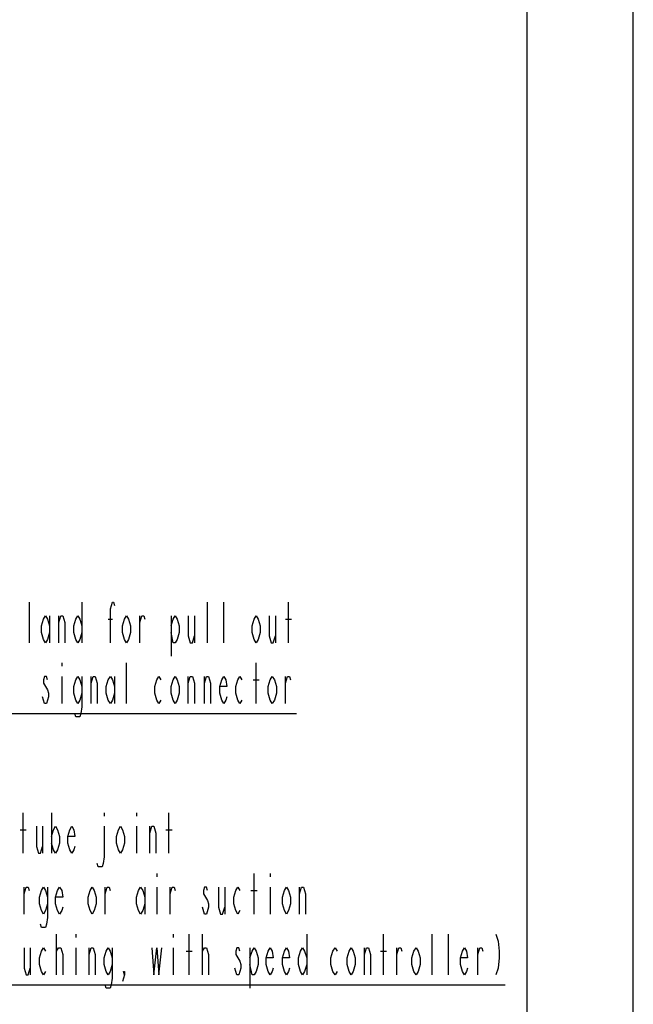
# Model space of a CAD drawing. Header units: millimetres. Extents: x 0 to 1249, y 0 to 420.
# Tile 102 of 104: x 536 to 594, y 251 to 344. Entities that reach past the tile are written whole.
import ezdxf

# ---------------------------------------------------------------- set-up
doc = ezdxf.new("R2010")
doc.units = ezdxf.units.MM
doc.header["$LTSCALE"] = 32.67
doc.layers.get('0').update_dxf_attribs({"linetype": 'CONTINUOUS'})
doc.layers.add('DRA_ITEM', color=7, linetype='CONTINUOUS')

msp = doc.modelspace()

# ---------------------------------------------------------------- linework, layer by layer
at = {"color": 7, "linetype": 'CONTINUOUS'}
for p, q in [((584, 410), (584, 10)), ((594, 8.242278), (594, 409.35318))]:
    msp.add_line(p, q, dxfattribs=at)
at = {"layer": 'DRA_ITEM', "color": 2, "linetype": 'CONTINUOUS'}
for p, q in [((537.325388, 285.215758), (537.325388, 289.015741)), ((542.265406, 289.015741), (542.265406, 285.215758)), ((554.045379, 285.215758), (554.045379, 289.015741)), ((555.565401, 285.215758), (555.565401, 289.015741)), ((561.645381, 285.215758), (561.645381, 289.015741)), ((539.225398, 287.749104), (539.225398, 285.215758)), ((540.080397, 285.215758), (540.080397, 287.749104)), ((547.680399, 285.215758), (547.680399, 287.749104)), ((550.625383, 287.749104), (550.625383, 283.949084)), ((552.810393, 287.749104), (552.810393, 285.215758)), ((560.410395, 287.749104), (560.410395, 285.215758)), ((544.735379, 287.432417), (545.115402, 287.432417)), ((561.360382, 287.432417), (561.930381, 287.432417)), ((540.365396, 283.315748), (540.365396, 282.999098)), ((546.445413, 279.515765), (546.445413, 283.315748)), ((558.605409, 279.515765), (558.605409, 283.315748)), ((540.365396, 282.049075), (540.365396, 279.515765)), ((543.120405, 279.515765), (543.120405, 282.049075)), ((545.305378, 282.049075), (545.305378, 279.515765)), ((552.240393, 279.515765), (552.240393, 282.049075)), ((553.760379, 279.515765), (553.760379, 282.049075)), ((561.360382, 279.515765), (561.360382, 282.049075)), ((558.32041, 281.732425), (558.890409, 281.732425)), ((538.750386, 279.515765), (538.560411, 280.149101)), ((525.925395, 278.565753), (562.405395, 278.565753)), ((536.749588, 265.446478), (536.749588, 269.246461)), ((539.409609, 269.246461), (539.409609, 265.446478)), ((544.349591, 269.246461), (544.349591, 268.92981)), ((547.389599, 269.246461), (547.389599, 268.92981)), ((550.429607, 265.446478), (550.429607, 269.246461)), ((536.464589, 267.663137), (537.034588, 267.663137)), ((538.55461, 267.979787), (538.55461, 265.446478)), ((547.389599, 267.979787), (547.389599, 265.446478)), ((548.624585, 265.446478), (548.624585, 267.979787)), ((550.144607, 267.663137), (550.714607, 267.663137)), ((549.289608, 263.546468), (549.289608, 263.2298)), ((558.409597, 259.746467), (558.409597, 263.546468)), ((559.929619, 263.546468), (559.929619, 263.2298)), ((536.844612, 259.746467), (536.844612, 262.279795)), ((544.444615, 259.746467), (544.444615, 262.279795)), ((548.14961, 262.279795), (548.14961, 259.746467)), ((549.289608, 262.279795), (549.289608, 259.746467)), ((550.524595, 259.746467), (550.524595, 262.279795)), ((555.654588, 262.279795), (555.654588, 259.746467)), ((558.124597, 261.963127), (558.694596, 261.963127)), ((559.929619, 262.279795), (559.929619, 259.746467)), ((562.684591, 259.746467), (562.684591, 262.279795)), ((553.754615, 259.746467), (553.564603, 260.379803)), ((539.884584, 254.046474), (539.884584, 257.846475)), ((541.689606, 257.846475), (541.689606, 257.529807)), ((550.809594, 257.846475), (550.809594, 257.529807)), ((552.329617, 254.046474), (552.329617, 257.846475)), ((553.564603, 254.046474), (553.564603, 257.846475)), ((563.349615, 257.846475), (563.349615, 254.046474)), ((570.569593, 254.046474), (570.569593, 257.846475)), ((575.129587, 254.046474), (575.129587, 257.846475)), ((576.649609, 254.046474), (576.649609, 257.846475)), ((537.414612, 256.579802), (537.414612, 254.046474)), ((539.884584, 256.263134), (540.074596, 256.579802)), ((541.689606, 256.579802), (541.689606, 254.046474)), ((542.924592, 254.046474), (542.924592, 256.579802)), ((550.809594, 256.579802), (550.809594, 254.046474)), ((552.044617, 256.263134), (552.614616, 256.263134)), ((553.564603, 256.263134), (553.754615, 256.579802)), ((558.029609, 256.579802), (558.029609, 252.779801)), ((568.764608, 254.046474), (568.764608, 256.579802)), ((570.284594, 256.263134), (570.854593, 256.263134)), ((571.804616, 254.046474), (571.804616, 256.579802)), ((579.404618, 254.046474), (579.404618, 256.579802)), ((556.794587, 254.046474), (556.604611, 254.679811)), ((556.984599, 254.046474), (556.794587, 254.046474)), ((521.169602, 253.096468), (581.969602, 253.096468))]:
    msp.add_line(p, q, dxfattribs=at)
for points in [[(544.925391, 285.215758), (544.925391, 288.382404), (545.115402, 289.015741), (545.21039, 289.015741), (545.305378, 288.69909)], [(539.225398, 286.165744), (539.035386, 285.532408), (538.845411, 285.215758), (538.655399, 285.532408), (538.465387, 286.165744), (538.465387, 286.799081), (538.655399, 287.432417), (538.845411, 287.749104), (539.035386, 287.432417), (539.225398, 286.799081)], [(540.080397, 287.115767), (540.270409, 287.749104), (540.460384, 287.749104), (540.650396, 287.115767), (540.650396, 285.215758)], [(542.265406, 286.165744), (542.075394, 285.532408), (541.885382, 285.215758), (541.695407, 285.532408), (541.505395, 286.165744), (541.505395, 286.799081), (541.695407, 287.432417), (541.885382, 287.749104), (542.075394, 287.432417), (542.265406, 286.799081)], [(546.8254, 286.165744), (546.635388, 285.532408), (546.445413, 285.215758), (546.255401, 285.532408), (546.065389, 286.165744), (546.065389, 286.799081), (546.255401, 287.432417), (546.445413, 287.749104), (546.635388, 287.432417), (546.8254, 286.799081), (546.8254, 286.165744)], [(547.680399, 287.115767), (547.870411, 287.749104), (548.060387, 287.749104), (548.155411, 287.432417)], [(550.625383, 286.799081), (550.815395, 287.432417), (551.005407, 287.749104), (551.195383, 287.432417), (551.385394, 286.799081), (551.385394, 286.165744), (551.195383, 285.532408), (551.005407, 285.215758), (550.815395, 285.215758), (550.625383, 286.165744)], [(552.240393, 287.749104), (552.240393, 285.849094), (552.430405, 285.215758), (552.620381, 285.215758), (552.810393, 285.849094)], [(558.985397, 286.165744), (558.795385, 285.532408), (558.605409, 285.215758), (558.415397, 285.532408), (558.225386, 286.165744), (558.225386, 286.799081), (558.415397, 287.432417), (558.605409, 287.749104), (558.795385, 287.432417), (558.985397, 286.799081), (558.985397, 286.165744)], [(559.840396, 287.749104), (559.840396, 285.849094), (560.030407, 285.215758), (560.220383, 285.215758), (560.410395, 285.849094)], [(539.035386, 281.732425), (538.940398, 282.049075), (538.750386, 282.049075), (538.655399, 281.732425), (538.655399, 281.415738), (538.845411, 281.099088), (539.035386, 280.782402), (539.13041, 280.465752), (539.13041, 280.149101), (539.035386, 279.832415), (538.940398, 279.515765), (538.750386, 279.515765)], [(542.265406, 280.465752), (542.075394, 279.832415), (541.885382, 279.515765), (541.695407, 279.832415), (541.505395, 280.465752), (541.505395, 281.099088), (541.695407, 281.732425), (541.885382, 282.049075), (542.075394, 281.732425), (542.265406, 281.099088)], [(542.265406, 282.049075), (542.265406, 279.199078), (542.170382, 278.565742), (542.075394, 278.249092), (541.695407, 278.249092), (541.600383, 278.565742)], [(543.120405, 281.415738), (543.310381, 282.049075), (543.500392, 282.049075), (543.690404, 281.415738), (543.690404, 279.515765)], [(545.305378, 280.465752), (545.115402, 279.832415), (544.925391, 279.515765), (544.735379, 279.832415), (544.545403, 280.465752), (544.545403, 281.099088), (544.735379, 281.732425), (544.925391, 282.049075), (545.115402, 281.732425), (545.305378, 281.099088)], [(549.675397, 279.832415), (549.485385, 279.515765), (549.295409, 279.832415), (549.105397, 280.465752), (549.105397, 281.099088), (549.295409, 281.732425), (549.485385, 282.049075), (549.675397, 281.732425)], [(551.385394, 280.465752), (551.195383, 279.832415), (551.005407, 279.515765), (550.815395, 279.832415), (550.625383, 280.465752), (550.625383, 281.099088), (550.815395, 281.732425), (551.005407, 282.049075), (551.195383, 281.732425), (551.385394, 281.099088), (551.385394, 280.465752)], [(552.240393, 281.415738), (552.430405, 282.049075), (552.620381, 282.049075), (552.810393, 281.415738), (552.810393, 279.515765)], [(553.760379, 281.415738), (553.950391, 282.049075), (554.140403, 282.049075), (554.330379, 281.415738), (554.330379, 279.515765)], [(555.850401, 280.149101), (555.755413, 279.832415), (555.565401, 279.515765), (555.375389, 279.832415), (555.185377, 280.465752), (555.185377, 281.099088), (555.375389, 281.732425), (555.565401, 282.049075), (555.755413, 281.732425), (555.850401, 281.099088), (555.185377, 281.099088)], [(557.275399, 279.832415), (557.085387, 279.515765), (556.895411, 279.832415), (556.7054, 280.465752), (556.7054, 281.099088), (556.895411, 281.732425), (557.085387, 282.049075), (557.275399, 281.732425)], [(560.505383, 280.465752), (560.315407, 279.832415), (560.125395, 279.515765), (559.935383, 279.832415), (559.745408, 280.465752), (559.745408, 281.099088), (559.935383, 281.732425), (560.125395, 282.049075), (560.315407, 281.732425), (560.505383, 281.099088), (560.505383, 280.465752)], [(561.360382, 281.415738), (561.550393, 282.049075), (561.740405, 282.049075), (561.835393, 281.732425)], [(537.984611, 267.979787), (537.984611, 266.079814), (538.174586, 265.446478), (538.364598, 265.446478), (538.55461, 266.079814)], [(539.409609, 267.029801), (539.599585, 267.663137), (539.789596, 267.979787), (539.979608, 267.663137), (540.169584, 267.029801), (540.169584, 266.396464), (539.979608, 265.763128), (539.789596, 265.446478), (539.599585, 265.763128), (539.409609, 266.396464)], [(541.594618, 266.079814), (541.499594, 265.763128), (541.309619, 265.446478), (541.119607, 265.763128), (540.929595, 266.396464), (540.929595, 267.029801), (541.119607, 267.663137), (541.309619, 267.979787), (541.499594, 267.663137), (541.594618, 267.029801), (540.929595, 267.029801)], [(544.349591, 267.979787), (544.349591, 265.129791), (544.254603, 264.496455), (544.159615, 264.179804), (543.779591, 264.179804), (543.684604, 264.496455)], [(546.2496, 266.396464), (546.059588, 265.763128), (545.869613, 265.446478), (545.679601, 265.763128), (545.489589, 266.396464), (545.489589, 267.029801), (545.679601, 267.663137), (545.869613, 267.979787), (546.059588, 267.663137), (546.2496, 267.029801), (546.2496, 266.396464)], [(548.624585, 267.346451), (548.814597, 267.979787), (549.004609, 267.979787), (549.194584, 267.346451), (549.194584, 265.446478)], [(536.844612, 261.646476), (537.034588, 262.279795), (537.2246, 262.279795), (537.319588, 261.963127)], [(539.029585, 260.696472), (538.83961, 260.063135), (538.649598, 259.746467), (538.459586, 260.063135), (538.26961, 260.696472), (538.26961, 261.329808), (538.459586, 261.963127), (538.649598, 262.279795), (538.83961, 261.963127), (539.029585, 261.329808)], [(539.029585, 262.279795), (539.029585, 259.429798), (538.934598, 258.796462), (538.83961, 258.479794), (538.459586, 258.479794), (538.364598, 258.796462)], [(540.45462, 260.379803), (540.359596, 260.063135), (540.169584, 259.746467), (539.979608, 260.063135), (539.789596, 260.696472), (539.789596, 261.329808), (539.979608, 261.963127), (540.169584, 262.279795), (540.359596, 261.963127), (540.45462, 261.329808), (539.789596, 261.329808)], [(543.589616, 260.696472), (543.399604, 260.063135), (543.209592, 259.746467), (543.019616, 260.063135), (542.829605, 260.696472), (542.829605, 261.329808), (543.019616, 261.963127), (543.209592, 262.279795), (543.399604, 261.963127), (543.589616, 261.329808), (543.589616, 260.696472)], [(544.444615, 261.646476), (544.63459, 262.279795), (544.824602, 262.279795), (544.91959, 261.963127)], [(548.14961, 260.696472), (547.959598, 260.063135), (547.769586, 259.746467), (547.579611, 260.063135), (547.389599, 260.696472), (547.389599, 261.329808), (547.579611, 261.963127), (547.769586, 262.279795), (547.959598, 261.963127), (548.14961, 261.329808)], [(550.524595, 261.646476), (550.714607, 262.279795), (550.904618, 262.279795), (550.999606, 261.963127)], [(554.039614, 261.963127), (553.94459, 262.279795), (553.754615, 262.279795), (553.659591, 261.963127), (553.659591, 261.646476)], [(553.659591, 261.646476), (554.039614, 261.01314), (554.134602, 260.696472), (554.134602, 260.379803)], [(555.084589, 262.279795), (555.084589, 260.379803), (555.274601, 259.746467), (555.464613, 259.746467), (555.654588, 260.379803)], [(557.079586, 260.063135), (556.889611, 259.746467), (556.699599, 260.063135), (556.509587, 260.696472), (556.509587, 261.329808), (556.699599, 261.963127), (556.889611, 262.279795), (557.079586, 261.963127)], [(561.829592, 260.696472), (561.639617, 260.063135), (561.449605, 259.746467), (561.259593, 260.063135), (561.069617, 260.696472), (561.069617, 261.329808), (561.259593, 261.963127), (561.449605, 262.279795), (561.639617, 261.963127), (561.829592, 261.329808), (561.829592, 260.696472)], [(562.684591, 261.646476), (562.874603, 262.279795), (563.064615, 262.279795), (563.25459, 261.646476), (563.25459, 259.746467)], [(554.134602, 260.379803), (553.94459, 259.746467), (553.754615, 259.746467)], [(581.114616, 257.846475), (581.304591, 257.213139), (581.399615, 256.263134), (581.399615, 255.629797), (581.304591, 254.679811), (581.114616, 254.046474)], [(536.844612, 256.579802), (536.844612, 254.679811), (537.034588, 254.046474), (537.2246, 254.046474), (537.414612, 254.679811)], [(538.83961, 254.363142), (538.649598, 254.046474), (538.459586, 254.363142), (538.26961, 254.996461), (538.26961, 255.629797), (538.459586, 256.263134), (538.649598, 256.579802), (538.83961, 256.263134)], [(540.074596, 256.579802), (540.264608, 256.579802), (540.45462, 255.946466), (540.45462, 254.046474)], [(542.924592, 255.946466), (543.114604, 256.579802), (543.304616, 256.579802), (543.494592, 255.946466), (543.494592, 254.046474)], [(545.109602, 254.996461), (544.91959, 254.363142), (544.729614, 254.046474), (544.539602, 254.363142), (544.349591, 254.996461), (544.349591, 255.629797), (544.539602, 256.263134), (544.729614, 256.579802), (544.91959, 256.263134), (545.109602, 255.629797)], [(545.109602, 256.579802), (545.109602, 253.729806), (545.014614, 253.096469), (544.91959, 252.779801), (544.539602, 252.779801), (544.444615, 253.096469)], [(548.814597, 256.579802), (549.004609, 254.046474), (549.289608, 256.579802), (549.479584, 254.046474), (549.764584, 256.579802)], [(553.754615, 256.579802), (553.94459, 256.579802), (554.134602, 255.946466), (554.134602, 254.046474)], [(557.079586, 256.263134), (556.984599, 256.579802), (556.794587, 256.579802), (556.699599, 256.263134), (556.699599, 255.946466), (556.889611, 255.629797), (557.079586, 255.313129), (557.17461, 254.996461), (557.17461, 254.679811), (556.984599, 254.046474)], [(558.029609, 255.629797), (558.219585, 256.263134), (558.409597, 256.579802), (558.599609, 256.263134), (558.789584, 255.629797), (558.789584, 254.996461), (558.599609, 254.363142), (558.409597, 254.046474), (558.219585, 254.046474), (558.029609, 254.996461)], [(560.214619, 254.679811), (560.119594, 254.363142), (559.929619, 254.046474), (559.739607, 254.363142), (559.549595, 254.996461), (559.549595, 255.629797), (559.739607, 256.263134), (559.929619, 256.579802), (560.119594, 256.263134), (560.214619, 255.629797), (559.549595, 255.629797)], [(561.734604, 254.679811), (561.639617, 254.363142), (561.449605, 254.046474), (561.259593, 254.363142), (561.069617, 254.996461), (561.069617, 255.629797), (561.259593, 256.263134), (561.449605, 256.579802), (561.639617, 256.263134), (561.734604, 255.629797), (561.069617, 255.629797)], [(563.349615, 254.996461), (563.159603, 254.363142), (562.969591, 254.046474), (562.779615, 254.363142), (562.589603, 254.996461), (562.589603, 255.629797), (562.779615, 256.263134), (562.969591, 256.579802), (563.159603, 256.263134), (563.349615, 255.629797)], [(566.199611, 254.363142), (566.009599, 254.046474), (565.819587, 254.363142), (565.629612, 254.996461), (565.629612, 255.629797), (565.819587, 256.263134), (566.009599, 256.579802), (566.199611, 256.263134)], [(567.909609, 254.996461), (567.719597, 254.363142), (567.529585, 254.046474), (567.339609, 254.363142), (567.149598, 254.996461), (567.149598, 255.629797), (567.339609, 256.263134), (567.529585, 256.579802), (567.719597, 256.263134), (567.909609, 255.629797), (567.909609, 254.996461)], [(568.764608, 255.946466), (568.954619, 256.579802), (569.144595, 256.579802), (569.334607, 255.946466), (569.334607, 254.046474)], [(571.804616, 255.946466), (571.994591, 256.579802), (572.184603, 256.579802), (572.279591, 256.263134)], [(573.989589, 254.996461), (573.799613, 254.363142), (573.609601, 254.046474), (573.419589, 254.363142), (573.229614, 254.996461), (573.229614, 255.629797), (573.419589, 256.263134), (573.609601, 256.579802), (573.799613, 256.263134), (573.989589, 255.629797), (573.989589, 254.996461)], [(578.454595, 254.679811), (578.359607, 254.363142), (578.169595, 254.046474), (577.979584, 254.363142), (577.789608, 254.996461), (577.789608, 255.629797), (577.979584, 256.263134), (578.169595, 256.579802), (578.359607, 256.263134), (578.454595, 255.629797), (577.789608, 255.629797)], [(579.404618, 255.946466), (579.594594, 256.579802), (579.784605, 256.579802), (579.879593, 256.263134)], [(546.2496, 254.046474), (546.154612, 254.363142), (546.2496, 254.363142), (546.2496, 254.046474), (546.059588, 253.413138)]]:
    msp.add_lwpolyline(points, dxfattribs=at)

doc.saveas('drawing.dxf')
